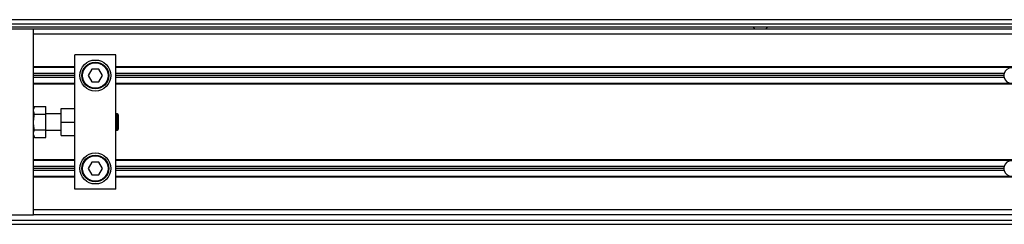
# Model space of a CAD drawing. Header units: millimetres. Extents: x 0 to 420, y 0 to 297.
# Tile 9 of 18: x 60.37 to 67.6, y 216.57 to 218.07. Entities that reach past the tile are written whole.
import ezdxf

# ---------------------------------------------------------------- set-up
doc = ezdxf.new("R2010")
doc.units = ezdxf.units.MM

msp = doc.modelspace()

# ---------------------------------------------------------------- linework, layer by layer
at = {"color": 7, "linetype": 'Continuous', "lineweight": 25}
for p, q in [((222.96398, 218.07461), (56.6075, 218.07461)), ((57.13818, 218.04429), (90.16161, 218.04429)), ((57.13818, 218.02155), (90.16161, 218.02155)), ((65.75625, 218.02155), (65.7731, 218.00638)), ((65.84891, 218.00638), (65.86575, 218.02155)), ((60.47388, 218.00638), (56.6075, 218.00638)), ((60.47388, 217.38985), (60.47388, 218.00638)), ((219.52612, 218.00638), (60.47388, 218.00638)), ((219.52612, 217.96848), (60.47388, 217.96848)), ((60.77713, 217.36362), (60.77713, 217.81686)), ((61.08037, 217.81686), (60.77713, 217.81686)), ((61.08037, 216.83131), (61.08037, 217.81686)), ((60.77713, 217.72816), (60.47388, 217.72816)), ((60.77713, 217.72437), (60.47388, 217.72437)), ((60.77713, 217.6804), (60.47388, 217.6804)), ((60.77713, 217.66523), (60.47388, 217.66523)), ((60.90249, 217.71072), (60.87623, 217.66523)), ((60.87623, 217.66523), (60.90249, 217.61975)), ((60.95501, 217.71072), (60.90249, 217.71072)), ((60.98127, 217.66523), (60.95501, 217.71072)), ((60.95501, 217.61975), (60.98127, 217.66523)), ((219.52612, 217.72816), (61.08037, 217.72816)), ((219.52612, 217.72437), (61.08037, 217.72437)), ((67.60109, 217.6804), (61.08037, 217.6804)), ((67.59903, 217.66523), (61.08037, 217.66523)), ((60.77713, 217.65007), (60.47388, 217.65007)), ((60.77713, 217.6061), (60.47388, 217.6061)), ((60.77713, 217.60231), (60.47388, 217.60231)), ((60.90249, 217.61975), (60.95501, 217.61975)), ((67.60109, 217.65007), (61.08037, 217.65007)), ((219.52612, 217.6061), (61.08037, 217.6061)), ((219.52612, 217.60231), (61.08037, 217.60231)), ((60.48234, 217.43788), (60.47388, 217.41885)), ((60.47388, 217.32408), (60.47388, 217.38985)), ((60.48234, 217.43788), (60.56486, 217.43788)), ((60.48234, 217.38098), (60.56486, 217.38098)), ((60.56486, 217.38098), (60.56486, 217.43788)), ((60.67857, 217.38473), (60.56486, 217.38473)), ((60.56486, 217.26718), (60.56486, 217.38098)), ((60.67857, 217.32408), (60.67857, 217.42264)), ((60.67857, 217.42264), (60.77713, 217.42264)), ((61.08947, 217.38473), (61.08037, 217.38473)), ((61.09554, 217.37867), (61.08947, 217.38473)), ((61.08947, 217.26343), (61.08947, 217.38473)), ((61.09554, 217.37867), (61.09554, 217.2695)), ((60.47388, 217.25832), (60.47388, 217.32408)), ((60.67857, 217.22553), (60.67857, 217.32408)), ((60.67857, 217.32408), (60.77713, 217.32408)), ((60.77713, 217.32408), (60.77713, 217.36362)), ((60.77713, 217.28454), (60.77713, 217.32408)), ((60.47388, 216.64178), (60.47388, 217.25832)), ((60.47388, 217.22932), (60.48234, 217.21028)), ((60.48234, 217.26718), (60.56486, 217.26718)), ((60.56486, 217.21028), (60.56486, 217.26718)), ((60.56486, 217.26343), (60.67857, 217.26343)), ((60.67857, 217.22553), (60.77713, 217.22553)), ((60.77713, 216.83131), (60.77713, 217.28454)), ((61.08037, 217.26343), (61.08947, 217.26343)), ((61.08947, 217.26343), (61.09554, 217.2695)), ((60.48234, 217.21028), (60.56486, 217.21028)), ((60.77713, 217.04585), (60.47388, 217.04585)), ((60.77713, 217.04206), (60.47388, 217.04206)), ((60.90249, 217.02842), (60.87623, 216.98293)), ((60.95501, 217.02842), (60.90249, 217.02842)), ((60.98127, 216.98293), (60.95501, 217.02842)), ((139.63611, 217.04585), (61.08037, 217.04585)), ((139.63611, 217.04206), (61.08037, 217.04206)), ((60.77713, 216.99809), (60.47388, 216.99809)), ((60.77713, 216.98293), (60.47388, 216.98293)), ((60.77713, 216.96777), (60.47388, 216.96777)), ((60.87623, 216.98293), (60.90249, 216.93744)), ((60.90249, 216.93744), (60.95501, 216.93744)), ((60.95501, 216.93744), (60.98127, 216.98293)), ((67.60109, 216.99809), (61.08037, 216.99809)), ((67.59903, 216.98293), (61.08037, 216.98293)), ((67.60109, 216.96777), (61.08037, 216.96777)), ((60.77713, 216.9238), (60.47388, 216.9238)), ((60.77713, 216.92001), (60.47388, 216.92001)), ((139.63611, 216.9238), (61.08037, 216.9238)), ((139.63611, 216.92001), (61.08037, 216.92001)), ((61.08037, 216.83131), (60.77713, 216.83131)), ((139.63611, 216.67969), (60.47388, 216.67969)), ((56.6075, 216.64178), (60.47388, 216.64178)), ((56.6075, 216.60387), (139.63611, 216.60387)), ((139.63611, 216.64178), (60.47388, 216.64178)), ((56.6075, 216.57355), (139.63611, 216.57355))]:
    msp.add_line(p, q, dxfattribs=at)
for centre, radius in [((60.92875, 217.66523), 0.11372), ((60.92875, 217.66523), 0.09855), ((60.92875, 217.66523), 0.09401), ((60.92875, 216.98293), 0.11372), ((60.92875, 216.98293), 0.09855), ((60.92875, 216.98293), 0.09401)]:
    msp.add_circle(centre, radius, dxfattribs=at)
for centre, start, end in [((67.65589, 217.66523), 164.53399, 180), ((67.65589, 217.66523), 180, 195.46601), ((67.65589, 217.66523), 15.46601, 164.53399), ((67.65589, 217.66523), 195.46601, 344.53399), ((67.65589, 216.98293), 15.46601, 164.53399), ((67.65589, 216.98293), 164.53399, 180), ((67.65589, 216.98293), 180, 195.46601), ((67.65589, 216.98293), 195.46601, 344.53399)]:
    msp.add_arc(centre, 0.05686, start, end, dxfattribs=at)
for points, knots in [([(60.48234, 217.38098), (60.4797, 217.38809), (60.47433, 217.40252), (60.47594, 217.42182), (60.4806, 217.4335), (60.48234, 217.43788)], [0, 0, 0, 0, 0.3772956, 0.7661558, 1, 1, 1, 1]), ([(60.48234, 217.26718), (60.48137, 217.2718), (60.47767, 217.28944), (60.47436, 217.32116), (60.47695, 217.35478), (60.48103, 217.37459), (60.48234, 217.38098)], [0, 0, 0, 0, 0.1234547, 0.4713436, 0.829407, 1, 1, 1, 1]), ([(60.48234, 217.21028), (60.4797, 217.21739), (60.47433, 217.23182), (60.47594, 217.25112), (60.4806, 217.2628), (60.48234, 217.26718)], [0, 0, 0, 0, 0.3772956, 0.7661558, 1, 1, 1, 1])]:
    msp.add_open_spline(points, degree=3, knots=knots, dxfattribs=at)

doc.saveas('drawing.dxf')
